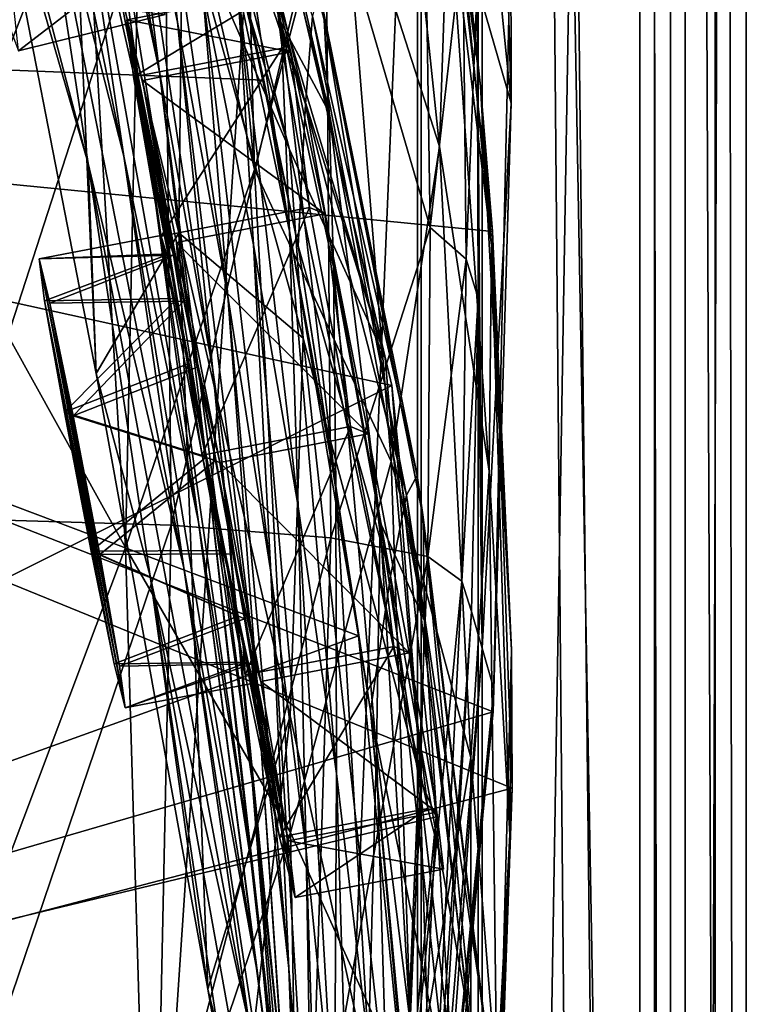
# Model space of a CAD drawing. Header units: metres. Extents: x -904 to 0, y -908 to 0.
# Tile 66 of 161: x -36 to 0, y -485 to -437. Entities that reach past the tile are written whole.
import ezdxf

# ---------------------------------------------------------------- set-up
doc = ezdxf.new("R2010")
doc.units = ezdxf.units.M

msp = doc.modelspace()

# ---------------------------------------------------------------- linework, layer by layer
at = {"layer": 'None012'}
for points in [[(-51.518902, -163.519562, 2063.059814), (-51.518902, -836.377136, 2063.059814), (-4.519207, -133.377289, 2063.059814)], [(-51.518902, -836.377136, 2063.059814), (-34.448139, -844.306091, 2063.059814), (-4.519207, -133.377289, 2063.059814)], [(-34.448139, -844.306091, 163.059708), (-51.518902, -836.377136, 163.059708), (-4.519207, -133.377289, 163.059708)], [(-4.519207, -133.377289, 163.059708), (-51.518902, -836.377136, 163.059708), (-51.518902, -163.519562, 163.059708)], [(-4.519207, -133.377289, 2063.059814), (-34.448139, -844.306091, 2063.059814), (-4.519207, -887.377258, 2063.059814)], [(-4.519207, -887.377258, 163.059708), (-34.448139, -844.306091, 163.059708), (-4.519207, -133.377289, 163.059708)], [(-4.519207, -887.377258, 163.059708), (-4.519207, -133.377289, 163.059708), (-4.519207, -887.377258, 173.920044)], [(-4.519207, -133.377289, 163.059708), (-4.519207, -133.377289, 2063.059814), (-4.519207, -887.377258, 173.920044)], [(-4.519207, -887.377258, 173.920044), (-4.519207, -133.377289, 2063.059814), (-4.519207, -887.377258, 2051.920166)], [(-4.519207, -133.377289, 2063.059814), (-4.519207, -887.377258, 2063.059814), (-4.519207, -887.377258, 2051.920166)], [(-94.914627, -379.078369, 619.99176), (-20.853827, -392.848328, 618.052429), (-99.678642, -438.399719, 620.116516)], [(-20.853827, -392.848328, 618.052429), (-15.603981, -419.807495, 617.914917), (-99.678642, -438.399719, 620.116516)], [(-17.78824, -453.17514, 1562.03418), (-33.965172, -398.914795, 1471.546631), (-29.776968, -414.66925, 1472.248779)], [(-17.78824, -453.17514, 1562.03418), (-22.57564, -432.777924, 1562.240112), (-33.965172, -398.914795, 1471.546631)], [(-33.971493, -411.755524, 308.193176), (-38.348515, -402.753815, 284.171265), (-39.583576, -446.280334, 258.79776)], [(-27.184265, -412.381622, 357.22464), (-24.209671, -443.884186, 355.985626), (-25.212345, -405.169159, 382.38327)], [(-24.209671, -443.884186, 355.985626), (-19.941626, -427.695374, 406.499817), (-25.212345, -405.169159, 382.38327)], [(-37.694042, -409.377899, 1291.495117), (-30.641474, -443.239197, 1347.621338), (-35.178562, -425.408478, 1347.30896)], [(-37.694042, -409.377899, 1291.495117), (-33.317085, -425.375366, 1291.730469), (-30.641474, -443.239197, 1347.621338)], [(-33.317085, -425.375366, 1291.730469), (-35.719398, -409.918915, 1235.449707), (-29.635101, -441.526672, 1291.942627)], [(-35.719398, -409.918915, 1235.449707), (-32.032661, -424.448486, 1235.577759), (-29.635101, -441.526672, 1291.942627)], [(-28.885721, -439.077972, 1235.691895), (-34.16378, -410.011841, 1178.973145), (-30.888161, -423.265381, 1179.018677)], [(-32.032661, -424.448486, 1235.577759), (-34.16378, -410.011841, 1178.973145), (-28.885721, -439.077972, 1235.691895)], [(-32.640263, -410.267761, 1122.289429), (-29.558035, -422.518158, 1122.292114), (-28.012222, -436.633972, 1179.058716)], [(-32.640263, -410.267761, 1122.289429), (-28.012222, -436.633972, 1179.058716), (-30.888161, -423.265381, 1179.018677)], [(-39.583576, -446.280334, 258.79776), (-32.583176, -428.331787, 307.561737), (-33.971493, -411.755524, 308.193176)], [(-12.37691, -411.770935, 1610.901001), (-11.577453, -440.62085, 1611.000122), (-13.716987, -419.427582, 1717.469971)], [(-11.577453, -440.62085, 1611.000122), (-12.37691, -411.770935, 1610.901001), (-11.586427, -432.041046, 1608.211792)], [(-29.656506, -420.104492, 332.282196), (-24.209671, -443.884186, 355.985626), (-27.184265, -412.381622, 357.22464)], [(-99.568741, -436.492737, 658.706482), (-23.753292, -439.487976, 660.691772), (-30.248764, -412.684967, 660.521729)], [(-30.248764, -412.684967, 660.521729), (-23.753292, -439.487976, 660.691772), (-26.636244, -426.248718, 663.443481)], [(-21.054705, -434.966492, 838.324768), (-20.77619, -436.528656, 895.674438), (-26.930365, -413.296906, 838.165894)], [(-20.77619, -436.528656, 895.674438), (-26.693949, -414.402863, 895.548584), (-26.930365, -413.296906, 838.165894)], [(-13.09072, -439.788452, 614.894409), (-16.563557, -413.626617, 615.079346), (-15.217979, -420.31778, 562.786987)], [(-15.603981, -419.807495, 617.914917), (-16.563557, -413.626617, 615.079346), (-13.09072, -439.788452, 614.894409)], [(-15.107247, -442.764496, 457.192108), (-18.127468, -414.007721, 457.955444), (-19.941626, -427.695374, 406.499817)], [(-15.107247, -442.764496, 457.192108), (-14.685354, -430.100006, 509.626068), (-18.127468, -414.007721, 457.955444)], [(-22.484701, -442.906311, 1518.765625), (-17.78824, -453.17514, 1562.03418), (-29.776968, -414.66925, 1472.248779)], [(-28.493612, -422.707764, 1472.599731), (-22.484701, -442.906311, 1518.765625), (-29.776968, -414.66925, 1472.248779)], [(-20.77619, -436.528656, 895.674438), (-20.530994, -441.075623, 952.545898), (-26.693949, -414.402863, 895.548584)], [(-20.530994, -441.075623, 952.545898), (-26.29254, -418.292572, 952.467773), (-26.693949, -414.402863, 895.548584)], [(-25.739313, -425.04071, 1009.108154), (-26.29254, -418.292572, 952.467773), (-22.91737, -436.637848, 1009.126465)], [(-26.29254, -418.292572, 952.467773), (-20.530994, -441.075623, 952.545898), (-22.91737, -436.637848, 1009.126465)], [(-32.400627, -443.59845, 1402.633789), (-37.356434, -426.512329, 1402.288574), (-38.84417, -419.286194, 1386.653687)], [(-38.84417, -419.286194, 1386.653687), (-35.178562, -425.408478, 1347.30896), (-32.400627, -443.59845, 1402.633789)], [(-26.89748, -419.325562, 721.176575), (-26.636244, -426.248718, 663.443481), (-21.700401, -440.678894, 721.290283)], [(-21.700401, -440.678894, 721.290283), (-21.3613, -436.348541, 780.275574), (-26.89748, -419.325562, 721.176575)], [(-11.577453, -440.62085, 1611.000122), (-13.259575, -434.812103, 1717.66394), (-13.716987, -419.427582, 1717.469971)], [(-99.678642, -438.399719, 620.116516), (-15.603981, -419.807495, 617.914917), (-12.499131, -446.94281, 617.833618)], [(-32.583176, -428.331787, 307.561737), (-30.561993, -462.501282, 306.527161), (-29.656506, -420.104492, 332.282196)], [(-30.561993, -462.501282, 306.527161), (-24.209671, -443.884186, 355.985626), (-29.656506, -420.104492, 332.282196)], [(-12.499131, -446.94281, 617.833618), (-15.603981, -419.807495, 617.914917), (-13.09072, -439.788452, 614.894409)], [(-12.537746, -447.631104, 562.615112), (-15.217979, -420.31778, 562.786987), (-14.685354, -430.100006, 509.626068)], [(-12.537746, -447.631104, 562.615112), (-13.09072, -439.788452, 614.894409), (-15.217979, -420.31778, 562.786987)], [(-29.558035, -422.518158, 1122.292114), (-25.525948, -450.117371, 1179.093262), (-28.012222, -436.633972, 1179.058716)], [(-26.767199, -434.950378, 1122.294556), (-25.525948, -450.117371, 1179.093262), (-29.558035, -422.518158, 1122.292114)], [(-27.758911, -430.803101, 1472.950806), (-22.484701, -442.906311, 1518.765625), (-28.493612, -422.707764, 1472.599731)], [(-26.266474, -453.771515, 1235.791992), (-28.885721, -439.077972, 1235.691895), (-30.888161, -423.265381, 1179.018677)], [(-30.888161, -423.265381, 1179.018677), (-28.012222, -436.633972, 1179.058716), (-26.266474, -453.771515, 1235.791992)], [(-29.635101, -441.526672, 1291.942627), (-32.032661, -424.448486, 1235.577759), (-26.647066, -457.755096, 1292.13147)], [(-32.032661, -424.448486, 1235.577759), (-28.885721, -439.077972, 1235.691895), (-26.647066, -457.755096, 1292.13147)], [(-37.356434, -426.512329, 1402.288574), (-32.004139, -453.92395, 1457.211426), (-33.270531, -424.920715, 1426.933105)], [(-33.270531, -424.920715, 1426.933105), (-32.004139, -453.92395, 1457.211426), (-27.947353, -447.011566, 1473.652832)], [(-27.947353, -447.011566, 1473.652832), (-27.758911, -430.803101, 1472.950806), (-33.270531, -424.920715, 1426.933105)], [(-35.178562, -425.408478, 1347.30896), (-27.690105, -463.488617, 1402.98291), (-32.400627, -443.59845, 1402.633789)], [(-35.178562, -425.408478, 1347.30896), (-30.641474, -443.239197, 1347.621338), (-27.690105, -463.488617, 1402.98291)], [(-30.641474, -443.239197, 1347.621338), (-33.317085, -425.375366, 1291.730469), (-26.972757, -461.240997, 1347.90271)], [(-26.972757, -461.240997, 1347.90271), (-33.317085, -425.375366, 1291.730469), (-29.635101, -441.526672, 1291.942627)], [(-25.053854, -434.751526, 1065.653687), (-25.739313, -425.04071, 1009.108154), (-22.494465, -446.926056, 1065.654785)], [(-25.739313, -425.04071, 1009.108154), (-22.91737, -436.637848, 1009.126465), (-22.494465, -446.926056, 1065.654785)], [(-26.636244, -426.248718, 663.443481), (-22.06394, -447.641571, 663.647583), (-21.700401, -440.678894, 721.290283)], [(-23.753292, -439.487976, 660.691772), (-22.06394, -447.641571, 663.647583), (-26.636244, -426.248718, 663.443481)], [(-32.004139, -453.92395, 1457.211426), (-37.356434, -426.512329, 1402.288574), (-32.400627, -443.59845, 1402.633789)], [(-28.625902, -428.188019, 1935.435791), (-39.287197, -461.073547, 1989.900391), (-39.61805, -427.646545, 1989.055786)], [(-17.489773, -458.265411, 405.625305), (-19.941626, -427.695374, 406.499817), (-24.209671, -443.884186, 355.985626)], [(-17.489773, -458.265411, 405.625305), (-15.107247, -442.764496, 457.192108), (-19.941626, -427.695374, 406.499817)], [(-30.561993, -462.501282, 306.527161), (-32.583176, -428.331787, 307.561737), (-39.583576, -446.280334, 258.79776)], [(-39.287197, -461.073547, 1989.900391), (-28.625902, -428.188019, 1935.435791), (-28.317274, -461.395416, 1936.170898)], [(-28.625902, -428.188019, 1935.435791), (-20.694532, -429.176331, 1881.330322), (-28.317274, -461.395416, 1936.170898)], [(-28.317274, -461.395416, 1936.170898), (-20.694532, -429.176331, 1881.330322), (-20.449392, -462.014984, 1881.945313)], [(-20.694532, -429.176331, 1881.330322), (-15.817269, -430.610657, 1826.89917), (-15.569982, -446.751587, 1827.190186)], [(-20.694532, -429.176331, 1881.330322), (-15.569982, -446.751587, 1827.190186), (-20.449392, -462.014984, 1881.945313)], [(-12.652459, -458.735779, 509.307831), (-14.685354, -430.100006, 509.626068), (-15.107247, -442.764496, 457.192108)], [(-12.652459, -458.735779, 509.307831), (-12.537746, -447.631104, 562.615112), (-14.685354, -430.100006, 509.626068)], [(-27.758911, -430.803101, 1472.950806), (-27.947353, -447.011566, 1473.652832), (-21.8262, -452.197479, 1518.983765)], [(-22.484701, -442.906311, 1518.765625), (-27.758911, -430.803101, 1472.950806), (-21.8262, -452.197479, 1518.983765)], [(-15.817269, -430.610657, 1826.89917), (-13.960463, -432.489746, 1772.302612), (-15.569982, -446.751587, 1827.190186)], [(-99.568741, -436.492767, 1605.907959), (-12.460872, -470.582123, 1608.189087), (-11.586427, -432.041046, 1608.211792)], [(-12.460872, -470.582123, 1608.189087), (-11.577453, -440.62085, 1611.000122), (-11.586427, -432.041046, 1608.211792)], [(-22.316433, -433.921112, 1565.080933), (-22.57564, -432.777924, 1562.240112), (-17.78824, -453.17514, 1562.03418)], [(-15.569982, -446.751587, 1827.190186), (-13.960463, -432.489746, 1772.302612), (-13.792759, -448.301758, 1772.519653)], [(-13.960463, -432.489746, 1772.302612), (-13.259575, -434.812103, 1717.66394), (-13.792759, -448.301758, 1772.519653)], [(-22.316433, -433.921112, 1565.080933), (-17.453024, -454.52655, 1564.956543), (-99.569656, -436.508667, 1567.110596)], [(-17.453024, -454.52655, 1564.956543), (-22.316433, -433.921112, 1565.080933), (-17.78824, -453.17514, 1562.03418)], [(-25.053854, -434.751526, 1065.653687), (-24.269331, -447.592407, 1122.296509), (-26.767199, -434.950378, 1122.294556)], [(-24.269331, -447.592407, 1122.296509), (-23.417582, -463.717316, 1179.122314), (-26.767199, -434.950378, 1122.294556)], [(-23.417582, -463.717316, 1179.122314), (-25.525948, -450.117371, 1179.093262), (-26.767199, -434.950378, 1122.294556)], [(-22.494465, -446.926056, 1065.654785), (-22.069218, -460.472687, 1122.298218), (-25.053854, -434.751526, 1065.653687)], [(-22.069218, -460.472687, 1122.298218), (-24.269331, -447.592407, 1122.296509), (-25.053854, -434.751526, 1065.653687)], [(-16.198446, -458.950409, 838.390564), (-21.054705, -434.966492, 838.324768), (-21.3613, -436.348541, 780.275574)], [(-16.198446, -458.950409, 838.390564), (-15.902235, -461.000885, 895.725647), (-21.054705, -434.966492, 838.324768)], [(-15.902235, -461.000885, 895.725647), (-20.77619, -436.528656, 895.674438), (-21.054705, -434.966492, 838.324768)], [(-13.259575, -434.812103, 1717.66394), (-13.199963, -450.223816, 1717.807373), (-13.792759, -448.301758, 1772.519653)], [(-11.577453, -440.62085, 1611.000122), (-13.007314, -467.454834, 1663.112305), (-13.259575, -434.812103, 1717.66394)], [(-13.007314, -467.454834, 1663.112305), (-13.199963, -450.223816, 1717.807373), (-13.259575, -434.812103, 1717.66394)], [(-99.569656, -436.508667, 1567.110596), (-17.453024, -454.52655, 1564.956543), (-101.421379, -496.47702, 1567.159058)], [(-99.568741, -436.492737, 658.706482), (-101.42131, -496.465118, 658.65802), (-19.097067, -466.842743, 660.813721)], [(-99.568741, -436.492767, 1605.907959), (-101.42131, -496.465149, 1605.859497), (-12.460872, -470.582123, 1608.189087)], [(-23.753292, -439.487976, 660.691772), (-99.568741, -436.492737, 658.706482), (-19.097067, -466.842743, 660.813721)], [(-28.012222, -436.633972, 1179.058716), (-25.525948, -450.117371, 1179.093262), (-24.154392, -468.495483, 1235.878174)], [(-28.012222, -436.633972, 1179.058716), (-24.154392, -468.495483, 1235.878174), (-26.266474, -453.771515, 1235.791992)], [(-22.91737, -436.637848, 1009.126465), (-20.530994, -441.075623, 952.545898), (-20.332975, -448.687317, 1009.139709)], [(-22.494465, -446.926056, 1065.654785), (-22.91737, -436.637848, 1009.126465), (-20.202732, -459.475494, 1065.655396)], [(-22.91737, -436.637848, 1009.126465), (-20.332975, -448.687317, 1009.139709), (-20.202732, -459.475494, 1065.655396)], [(-16.734985, -459.917786, 780.342651), (-21.3613, -436.348541, 780.275574), (-21.700401, -440.678894, 721.290283)], [(-16.734985, -459.917786, 780.342651), (-16.198446, -458.950409, 838.390564), (-21.3613, -436.348541, 780.275574)], [(-15.902235, -461.000885, 895.725647), (-15.851706, -466.111115, 952.576538), (-20.77619, -436.528656, 895.674438)], [(-15.851706, -466.111115, 952.576538), (-20.530994, -441.075623, 952.545898), (-20.77619, -436.528656, 895.674438)], [(-101.429382, -497.886383, 620.162354), (-99.678642, -438.399719, 620.116516), (-11.520406, -474.334778, 617.807983)], [(-99.678642, -438.399719, 620.116516), (-12.499131, -446.94281, 617.833618), (-11.520406, -474.334778, 617.807983)], [(-26.647066, -457.755096, 1292.13147), (-28.885721, -439.077972, 1235.691895), (-24.335777, -473.984528, 1292.296997)], [(-28.885721, -439.077972, 1235.691895), (-26.266474, -453.771515, 1235.791992), (-24.335777, -473.984528, 1292.296997)], [(-23.753292, -439.487976, 660.691772), (-19.097067, -466.842743, 660.813721), (-22.06394, -447.641571, 663.647583)], [(-11.55794, -467.553864, 614.797363), (-13.09072, -439.788452, 614.894409), (-12.537746, -447.631104, 562.615112)], [(-12.499131, -446.94281, 617.833618), (-13.09072, -439.788452, 614.894409), (-11.55794, -467.553864, 614.797363)], [(-21.700401, -440.678894, 721.290283), (-22.06394, -447.641571, 663.647583), (-17.516373, -463.907623, 721.338074)], [(-17.516373, -463.907623, 721.338074), (-16.734985, -459.917786, 780.342651), (-21.700401, -440.678894, 721.290283)], [(-11.577453, -440.62085, 1611.000122), (-12.433165, -469.460388, 1611.014282), (-13.007314, -467.454834, 1663.112305)], [(-12.433165, -469.460388, 1611.014282), (-11.577453, -440.62085, 1611.000122), (-12.460872, -470.582123, 1608.189087)], [(-20.530994, -441.075623, 952.545898), (-18.030481, -461.245117, 1009.147888), (-20.332975, -448.687317, 1009.139709)], [(-20.530994, -441.075623, 952.545898), (-15.851706, -466.111115, 952.576538), (-18.030481, -461.245117, 1009.147888)], [(-26.972757, -461.240997, 1347.90271), (-29.635101, -441.526672, 1291.942627), (-24.173979, -479.291046, 1348.152954)], [(-29.635101, -441.526672, 1291.942627), (-26.647066, -457.755096, 1292.13147), (-24.173979, -479.291046, 1348.152954)], [(-21.8262, -452.197479, 1518.983765), (-15.968112, -474.107147, 1561.944824), (-22.484701, -442.906311, 1518.765625)], [(-15.968112, -474.107147, 1561.944824), (-17.78824, -453.17514, 1562.03418), (-22.484701, -442.906311, 1518.765625)], [(-13.564385, -472.839905, 456.759827), (-15.107247, -442.764496, 457.192108), (-17.489773, -458.265411, 405.625305)], [(-13.564385, -472.839905, 456.759827), (-12.652459, -458.735779, 509.307831), (-15.107247, -442.764496, 457.192108)], [(-30.641474, -443.239197, 1347.621338), (-24.04295, -483.567261, 1403.297119), (-27.690105, -463.488617, 1402.98291)], [(-24.04295, -483.567261, 1403.297119), (-30.641474, -443.239197, 1347.621338), (-26.972757, -461.240997, 1347.90271)], [(-29.351326, -463.90155, 1457.369507), (-32.004139, -453.92395, 1457.211426), (-32.400627, -443.59845, 1402.633789)], [(-32.400627, -443.59845, 1402.633789), (-27.690105, -463.488617, 1402.98291), (-24.453058, -486.070496, 1457.692871)], [(-24.453058, -486.070496, 1457.692871), (-29.351326, -463.90155, 1457.369507), (-32.400627, -443.59845, 1402.633789)], [(-22.443432, -476.522217, 355.114563), (-24.209671, -443.884186, 355.985626), (-30.561993, -462.501282, 306.527161)], [(-22.443432, -476.522217, 355.114563), (-17.489773, -458.265411, 405.625305), (-24.209671, -443.884186, 355.985626)], [(-38.477341, -483.487183, 258.177063), (-30.561993, -462.501282, 306.527161), (-39.583576, -446.280334, 258.79776)], [(-15.569982, -446.751587, 1827.190186), (-15.688101, -462.931641, 1827.387939), (-20.449392, -462.014984, 1881.945313)], [(-15.688101, -462.931641, 1827.387939), (-15.569982, -446.751587, 1827.190186), (-13.792759, -448.301758, 1772.519653)], [(-32.004139, -453.92395, 1457.211426), (-26.509085, -484.23468, 1511.554932), (-27.947353, -447.011566, 1473.652832)], [(-27.947353, -447.011566, 1473.652832), (-26.509085, -484.23468, 1511.554932), (-22.460718, -470.781799, 1519.420044)], [(-21.8262, -452.197479, 1518.983765), (-27.947353, -447.011566, 1473.652832), (-22.460718, -470.781799, 1519.420044)], [(-20.202732, -459.475494, 1065.655396), (-20.17515, -473.619904, 1122.299561), (-22.494465, -446.926056, 1065.654785)], [(-20.17515, -473.619904, 1122.299561), (-22.069218, -460.472687, 1122.298218), (-22.494465, -446.926056, 1065.654785)], [(-11.520406, -474.334778, 617.807983), (-12.499131, -446.94281, 617.833618), (-11.55794, -467.553864, 614.797363)], [(-22.069218, -460.472687, 1122.298218), (-21.674414, -477.437927, 1179.145752), (-24.269331, -447.592407, 1122.296509)], [(-21.674414, -477.437927, 1179.145752), (-23.417582, -463.717316, 1179.122314), (-24.269331, -447.592407, 1122.296509)], [(-22.06394, -447.641571, 663.647583), (-18.509378, -470.528442, 663.803223), (-17.516373, -463.907623, 721.338074)], [(-19.097067, -466.842743, 660.813721), (-18.509378, -470.528442, 663.803223), (-22.06394, -447.641571, 663.647583)], [(-11.650246, -476.623627, 562.581543), (-12.537746, -447.631104, 562.615112), (-12.652459, -458.735779, 509.307831)], [(-11.650246, -476.623627, 562.581543), (-11.55794, -467.553864, 614.797363), (-12.537746, -447.631104, 562.615112)], [(-13.792759, -448.301758, 1772.519653), (-14.011179, -464.144623, 1772.66394), (-15.688101, -462.931641, 1827.387939)], [(-13.199963, -450.223816, 1717.807373), (-14.011179, -464.144623, 1772.66394), (-13.792759, -448.301758, 1772.519653)], [(-20.332975, -448.687317, 1009.139709), (-18.030481, -461.245117, 1009.147888), (-18.209492, -472.444244, 1065.655396)], [(-20.202732, -459.475494, 1065.655396), (-20.332975, -448.687317, 1009.139709), (-18.209492, -472.444244, 1065.655396)], [(-25.525948, -450.117371, 1179.093262), (-22.521439, -483.21991, 1235.950317), (-24.154392, -468.495483, 1235.878174)], [(-23.417582, -463.717316, 1179.122314), (-22.521439, -483.21991, 1235.950317), (-25.525948, -450.117371, 1179.093262)], [(-14.011179, -464.144623, 1772.66394), (-13.199963, -450.223816, 1717.807373), (-13.537316, -465.652832, 1717.900269)], [(-13.199963, -450.223816, 1717.807373), (-13.007314, -467.454834, 1663.112305), (-13.537316, -465.652832, 1717.900269)], [(-22.460718, -470.781799, 1519.420044), (-17.117603, -495.07605, 1561.973389), (-21.8262, -452.197479, 1518.983765)], [(-17.117603, -495.07605, 1561.973389), (-15.968112, -474.107147, 1561.944824), (-21.8262, -452.197479, 1518.983765)], [(-17.453024, -454.52655, 1564.956543), (-17.78824, -453.17514, 1562.03418), (-15.968112, -474.107147, 1561.944824)], [(-26.509085, -484.23468, 1511.554932), (-32.004139, -453.92395, 1457.211426), (-29.351326, -463.90155, 1457.369507)], [(-24.335777, -473.984528, 1292.296997), (-26.266474, -453.771515, 1235.791992), (-22.668257, -490.14212, 1292.439209)], [(-26.266474, -453.771515, 1235.791992), (-24.154392, -468.495483, 1235.878174), (-22.668257, -490.14212, 1292.439209)], [(-17.453024, -454.52655, 1564.956543), (-15.270548, -475.75589, 1564.914185), (-101.421379, -496.47702, 1567.159058)], [(-15.270548, -475.75589, 1564.914185), (-17.453024, -454.52655, 1564.956543), (-15.968112, -474.107147, 1561.944824)], [(-24.173979, -479.291046, 1348.152954), (-26.647066, -457.755096, 1292.13147), (-22.222027, -497.267059, 1348.372314)], [(-26.647066, -457.755096, 1292.13147), (-24.335777, -473.984528, 1292.296997), (-22.222027, -497.267059, 1348.372314)], [(-16.398525, -489.893097, 405.125092), (-17.489773, -458.265411, 405.625305), (-22.443432, -476.522217, 355.114563)], [(-16.398525, -489.893097, 405.125092), (-13.564385, -472.839905, 456.759827), (-17.489773, -458.265411, 405.625305)], [(-12.882191, -485.726715, 838.363281), (-16.198446, -458.950409, 838.390564), (-16.734985, -459.917786, 780.342651)], [(-12.882191, -485.726715, 838.363281), (-12.607658, -488.300873, 895.702209), (-16.198446, -458.950409, 838.390564)], [(-12.607658, -488.300873, 895.702209), (-15.902235, -461.000885, 895.725647), (-16.198446, -458.950409, 838.390564)], [(-12.282374, -488.904602, 509.239197), (-12.652459, -458.735779, 509.307831), (-13.564385, -472.839905, 456.759827)], [(-12.282374, -488.904602, 509.239197), (-11.650246, -476.623627, 562.581543), (-12.652459, -458.735779, 509.307831)], [(-18.209492, -472.444244, 1065.655396), (-18.599287, -487.062866, 1122.300415), (-20.202732, -459.475494, 1065.655396)], [(-18.599287, -487.062866, 1122.300415), (-20.17515, -473.619904, 1122.299561), (-20.202732, -459.475494, 1065.655396)], [(-13.578772, -486.092316, 780.316284), (-16.734985, -459.917786, 780.342651), (-17.516373, -463.907623, 721.338074)], [(-13.578772, -486.092316, 780.316284), (-12.882191, -485.726715, 838.363281), (-16.734985, -459.917786, 780.342651)], [(-20.17515, -473.619904, 1122.299561), (-20.28372, -491.285797, 1179.163696), (-22.069218, -460.472687, 1122.298218)], [(-20.28372, -491.285797, 1179.163696), (-21.674414, -477.437927, 1179.145752), (-22.069218, -460.472687, 1122.298218)], [(-39.287197, -461.073547, 1989.900391), (-28.317274, -461.395416, 1936.170898), (-39.602764, -494.622528, 1990.200928)], [(-24.04295, -483.567261, 1403.297119), (-26.972757, -461.240997, 1347.90271), (-21.463589, -503.659515, 1403.576782)], [(-26.972757, -461.240997, 1347.90271), (-24.173979, -479.291046, 1348.152954), (-21.463589, -503.659515, 1403.576782)], [(-18.030481, -461.245117, 1009.147888), (-16.551174, -485.874695, 1065.654785), (-18.209492, -472.444244, 1065.655396)], [(-16.551174, -485.874695, 1065.654785), (-18.030481, -461.245117, 1009.147888), (-16.061007, -474.3638, 1009.150879)], [(-18.030481, -461.245117, 1009.147888), (-15.851706, -466.111115, 952.576538), (-16.061007, -474.3638, 1009.150879)], [(-12.607658, -488.300873, 895.702209), (-12.760496, -493.85672, 952.559692), (-15.902235, -461.000885, 895.725647)], [(-12.760496, -493.85672, 952.559692), (-15.851706, -466.111115, 952.576538), (-15.902235, -461.000885, 895.725647)], [(-28.317274, -461.395416, 1936.170898), (-29.019733, -494.74881, 1936.401733), (-39.602764, -494.622528, 1990.200928)], [(-28.317274, -461.395416, 1936.170898), (-20.449392, -462.014984, 1881.945313), (-29.019733, -494.74881, 1936.401733)], [(-20.449392, -462.014984, 1881.945313), (-21.486528, -495.002411, 1882.114014), (-29.019733, -494.74881, 1936.401733)], [(-20.449392, -462.014984, 1881.945313), (-15.688101, -462.931641, 1827.387939), (-21.486528, -495.002411, 1882.114014)], [(-29.539288, -497.448395, 305.797028), (-30.561993, -462.501282, 306.527161), (-38.477341, -483.487183, 258.177063)], [(-29.539288, -497.448395, 305.797028), (-22.443432, -476.522217, 355.114563), (-30.561993, -462.501282, 306.527161)], [(-15.688101, -462.931641, 1827.387939), (-17.018021, -495.383057, 1827.502563), (-21.486528, -495.002411, 1882.114014)], [(-14.011179, -464.144623, 1772.66394), (-17.018021, -495.383057, 1827.502563), (-15.688101, -462.931641, 1827.387939)], [(-27.690105, -463.488617, 1402.98291), (-20.834852, -508.446198, 1457.984009), (-24.453058, -486.070496, 1457.692871)], [(-27.690105, -463.488617, 1402.98291), (-24.04295, -483.567261, 1403.297119), (-20.834852, -508.446198, 1457.984009)], [(-22.521439, -483.21991, 1235.950317), (-23.417582, -463.717316, 1179.122314), (-21.333569, -497.919495, 1236.008545)], [(-23.417582, -463.717316, 1179.122314), (-21.674414, -477.437927, 1179.145752), (-21.333569, -497.919495, 1236.008545)], [(-26.01474, -486.243317, 1511.426025), (-26.509085, -484.23468, 1511.554932), (-29.351326, -463.90155, 1457.369507)], [(-20.912622, -510.899231, 1511.640137), (-29.351326, -463.90155, 1457.369507), (-24.453058, -486.070496, 1457.692871)], [(-26.01474, -486.243317, 1511.426025), (-29.351326, -463.90155, 1457.369507), (-20.912622, -510.899231, 1511.640137)], [(-17.516373, -463.907623, 721.338074), (-18.509378, -470.528442, 663.803223), (-14.701887, -489.402588, 721.319885)], [(-14.701887, -489.402588, 721.319885), (-13.578772, -486.092316, 780.316284), (-17.516373, -463.907623, 721.338074)], [(-14.011179, -464.144623, 1772.66394), (-15.602613, -495.890411, 1772.733154), (-17.018021, -495.383057, 1827.502563)], [(-14.011179, -464.144623, 1772.66394), (-13.537316, -465.652832, 1717.900269), (-15.602613, -495.890411, 1772.733154)], [(-13.537316, -465.652832, 1717.900269), (-15.397907, -496.523987, 1717.933838), (-15.602613, -495.890411, 1772.733154)], [(-13.537316, -465.652832, 1717.900269), (-13.007314, -467.454834, 1663.112305), (-15.397907, -496.523987, 1717.933838)], [(-16.061007, -474.3638, 1009.150879), (-15.851706, -466.111115, 952.576538), (-14.4817, -488.092499, 1009.148804)], [(-15.851706, -466.111115, 952.576538), (-12.760496, -493.85672, 952.559692), (-14.4817, -488.092499, 1009.148804)], [(-19.097067, -466.842743, 660.813721), (-101.42131, -496.465118, 658.65802), (-16.345406, -494.513519, 660.885803)], [(-19.097067, -466.842743, 660.813721), (-16.345406, -494.513519, 660.885803), (-18.509378, -470.528442, 663.803223)], [(-13.007314, -467.454834, 1663.112305), (-15.172025, -497.283142, 1663.121948), (-15.397907, -496.523987, 1717.933838)], [(-12.433165, -469.460388, 1611.014282), (-15.172025, -497.283142, 1663.121948), (-13.007314, -467.454834, 1663.112305)], [(-12.353572, -497.530182, 614.80658), (-11.55794, -467.553864, 614.797363), (-11.650246, -476.623627, 562.581543)], [(-11.520406, -474.334778, 617.807983), (-11.55794, -467.553864, 614.797363), (-12.353572, -497.530182, 614.80658)], [(-22.668257, -490.14212, 1292.439209), (-24.154392, -468.495483, 1235.878174), (-21.597239, -506.160736, 1292.558105)], [(-24.154392, -468.495483, 1235.878174), (-22.521439, -483.21991, 1235.950317), (-21.597239, -506.160736, 1292.558105)], [(-14.931726, -498.121948, 1610.943604), (-12.433165, -469.460388, 1611.014282), (-16.298012, -508.943115, 1608.088379)], [(-16.298012, -508.943115, 1608.088379), (-12.433165, -469.460388, 1611.014282), (-12.460872, -470.582123, 1608.189087)], [(-12.433165, -469.460388, 1611.014282), (-14.931726, -498.121948, 1610.943604), (-15.172025, -497.283142, 1663.121948)], [(-101.42131, -496.465149, 1605.859497), (-16.298012, -508.943115, 1608.088379), (-12.460872, -470.582123, 1608.189087)], [(-18.509378, -470.528442, 663.803223), (-16.183268, -495.319733, 663.899475), (-14.701887, -489.402588, 721.319885)], [(-16.345406, -494.513519, 660.885803), (-16.183268, -495.319733, 663.899475), (-18.509378, -470.528442, 663.803223)], [(-26.509085, -484.23468, 1511.554932), (-25.024693, -492.774902, 1525.875122), (-22.460718, -470.781799, 1519.420044)], [(-22.460718, -470.781799, 1519.420044), (-25.024693, -492.774902, 1525.875122), (-17.117603, -495.07605, 1561.973389)], [(-17.35783, -500.8302, 1122.301025), (-18.599287, -487.062866, 1122.300415), (-18.209492, -472.444244, 1065.655396)], [(-16.551174, -485.874695, 1065.654785), (-17.35783, -500.8302, 1122.301025), (-18.209492, -472.444244, 1065.655396)], [(-13.566189, -504.144501, 456.6586), (-13.564385, -472.839905, 456.759827), (-16.398525, -489.893097, 405.125092)], [(-13.566189, -504.144501, 456.6586), (-12.282374, -488.904602, 509.239197), (-13.564385, -472.839905, 456.759827)], [(-22.222027, -497.267059, 1348.372314), (-24.335777, -473.984528, 1292.296997), (-21.069534, -515.051147, 1348.560547)], [(-24.335777, -473.984528, 1292.296997), (-22.668257, -490.14212, 1292.439209), (-21.069534, -515.051147, 1348.560547)], [(-19.233835, -505.269989, 1179.17627), (-20.28372, -491.285797, 1179.163696), (-20.17515, -473.619904, 1122.299561)], [(-18.599287, -487.062866, 1122.300415), (-19.233835, -505.269989, 1179.17627), (-20.17515, -473.619904, 1122.299561)], [(-11.520406, -474.334778, 617.807983), (-12.687592, -501.71936, 617.838562), (-101.429382, -497.886383, 620.162354)], [(-15.270548, -475.75589, 1564.914185), (-15.968112, -474.107147, 1561.944824), (-17.117603, -495.07605, 1561.973389)], [(-15.269579, -499.806885, 1065.653809), (-16.551174, -485.874695, 1065.654785), (-16.061007, -474.3638, 1009.150879)], [(-14.4817, -488.092499, 1009.148804), (-15.269579, -499.806885, 1065.653809), (-16.061007, -474.3638, 1009.150879)], [(-12.687592, -501.71936, 617.838562), (-11.520406, -474.334778, 617.807983), (-12.353572, -497.530182, 614.80658)], [(-101.421379, -496.47702, 1567.159058), (-15.270548, -475.75589, 1564.914185), (-16.313786, -496.95752, 1564.947876)], [(-16.313786, -496.95752, 1564.947876), (-15.270548, -475.75589, 1564.914185), (-17.117603, -495.07605, 1561.973389)], [(-21.854267, -509.806885, 354.61145), (-22.443432, -476.522217, 355.114563), (-29.539288, -497.448395, 305.797028)], [(-21.854267, -509.806885, 354.61145), (-16.398525, -489.893097, 405.125092), (-22.443432, -476.522217, 355.114563)], [(-12.879832, -507.57196, 562.68634), (-11.650246, -476.623627, 562.581543), (-12.282374, -488.904602, 509.239197)], [(-12.879832, -507.57196, 562.68634), (-12.353572, -497.530182, 614.80658), (-11.650246, -476.623627, 562.581543)], [(-21.333569, -497.919495, 1236.008545), (-21.674414, -477.437927, 1179.145752), (-20.552483, -512.573975, 1236.052734)], [(-21.674414, -477.437927, 1179.145752), (-20.28372, -491.285797, 1179.163696), (-20.552483, -512.573975, 1236.052734)], [(-21.463589, -503.659515, 1403.576782), (-24.173979, -479.291046, 1348.152954), (-19.92218, -523.590881, 1403.821655)], [(-24.173979, -479.291046, 1348.152954), (-22.222027, -497.267059, 1348.372314), (-19.92218, -523.590881, 1403.821655)], [(-38.167416, -520.973633, 257.737305), (-29.539288, -497.448395, 305.797028), (-38.477341, -483.487183, 258.177063)], [(-24.04295, -483.567261, 1403.297119), (-18.504261, -530.795715, 1458.24292), (-20.834852, -508.446198, 1457.984009)], [(-24.04295, -483.567261, 1403.297119), (-21.463589, -503.659515, 1403.576782), (-18.504261, -530.795715, 1458.24292)], [(-21.597239, -506.160736, 1292.558105), (-22.521439, -483.21991, 1235.950317), (-21.063517, -521.980408, 1292.653809)], [(-22.521439, -483.21991, 1235.950317), (-21.333569, -497.919495, 1236.008545), (-21.063517, -521.980408, 1292.653809)], [(-25.024693, -492.774902, 1525.875122), (-26.509085, -484.23468, 1511.554932), (-26.01474, -486.243317, 1511.426025)]]:
    msp.add_3dface(points, dxfattribs=at)
at = {"layer": 'None012336'}
for points in [[(-29.728138, -433.332306, 1139.525146), (-36.951481, -435.116699, 1139.263794), (-35.831245, -438.048157, 1128.316772)], [(-28.607903, -436.263733, 1128.578125), (-29.728138, -433.332306, 1139.525146), (-35.831245, -438.048157, 1128.316772)], [(-35.831245, -438.048157, 1128.316772), (-36.121532, -435.256653, 1117.279907), (-28.607903, -436.263733, 1128.578125)]]:
    msp.add_3dface(points, dxfattribs=at)
at = {"layer": 'None012337'}
for points in [[(-23.194721, -435.118561, 951.190002), (-30.505003, -436.522491, 951.056213), (-30.168615, -439.325348, 962.088806)], [(-30.505003, -436.522491, 951.056213), (-23.194721, -435.118561, 951.190002), (-22.420641, -438.104614, 940.227722)], [(-22.858332, -437.921417, 962.222595), (-23.194721, -435.118561, 951.190002), (-30.168615, -439.325348, 962.088806)], [(-22.420641, -438.104614, 940.227722), (-23.194721, -435.118561, 951.190002), (-22.858332, -437.921417, 962.222595)], [(-30.168615, -439.325348, 962.088806), (-30.505003, -436.522491, 951.056213), (-28.7626, -446.137756, 956.75)], [(-30.505003, -436.522491, 951.056213), (-28.881092, -444.987976, 951.159058), (-28.7626, -446.137756, 956.75)], [(-28.881092, -444.987976, 951.159058), (-30.505003, -436.522491, 951.056213), (-28.540661, -446.230621, 945.597107)], [(-30.505003, -436.522491, 951.056213), (-29.730923, -439.508545, 940.093933), (-28.540661, -446.230621, 945.597107)], [(-29.730923, -439.508545, 940.093933), (-30.505003, -436.522491, 951.056213), (-22.420641, -438.104614, 940.227722)], [(-22.858332, -437.921417, 962.222595), (-30.168615, -439.325348, 962.088806), (-28.811893, -447.166107, 970.235535)], [(-29.730923, -439.508545, 940.093933), (-22.420641, -438.104614, 940.227722), (-20.743505, -446.079468, 932.273071)], [(-21.50161, -445.762177, 970.369324), (-22.858332, -437.921417, 962.222595), (-28.811893, -447.166107, 970.235535)], [(-21.50161, -445.762177, 970.369324), (-22.420641, -438.104614, 940.227722), (-22.858332, -437.921417, 962.222595)], [(-20.743505, -446.079468, 932.273071), (-22.420641, -438.104614, 940.227722), (-21.50161, -445.762177, 970.369324)], [(-28.811893, -447.166107, 970.235535), (-30.168615, -439.325348, 962.088806), (-28.331102, -448.757538, 960.664307)], [(-30.168615, -439.325348, 962.088806), (-28.7626, -446.137756, 956.75), (-28.331102, -448.757538, 960.664307)], [(-28.540661, -446.230621, 945.597107), (-29.730923, -439.508545, 940.093933), (-27.954659, -448.9151, 941.747192)], [(-29.730923, -439.508545, 940.093933), (-28.053789, -447.483398, 932.139282), (-27.954659, -448.9151, 941.747192)], [(-28.053789, -447.483398, 932.139282), (-29.730923, -439.508545, 940.093933), (-20.743505, -446.079468, 932.273071)], [(-28.480745, -447.07486, 951.184387), (-28.881092, -444.987976, 951.159058), (-28.540661, -446.230621, 945.597107)], [(-28.7626, -446.137756, 956.75), (-28.881092, -444.987976, 951.159058), (-28.381908, -448.036469, 955.874695)], [(-28.881092, -444.987976, 951.159058), (-28.480745, -447.07486, 951.184387), (-28.381908, -448.036469, 955.874695)], [(-21.50161, -445.762177, 970.369324), (-28.811893, -447.166107, 970.235535), (-26.79837, -457.943817, 973.313538)], [(-19.488087, -456.539886, 973.447266), (-21.50161, -445.762177, 970.369324), (-26.79837, -457.943817, 973.313538)], [(-19.488087, -456.539886, 973.447266), (-20.743505, -446.079468, 932.273071), (-21.50161, -445.762177, 970.369324)], [(-28.331102, -448.757538, 960.664307), (-28.7626, -446.137756, 956.75), (-28.018112, -450.245697, 959.179932)], [(-28.7626, -446.137756, 956.75), (-28.381908, -448.036469, 955.874695), (-28.018112, -450.245697, 959.179932)], [(-28.195721, -448.11438, 946.518372), (-28.540661, -446.230621, 945.597107), (-27.954659, -448.9151, 941.747192)], [(-28.195721, -448.11438, 946.518372), (-28.480745, -447.07486, 951.184387), (-28.540661, -446.230621, 945.597107)], [(-28.053789, -447.483398, 932.139282), (-20.743505, -446.079468, 932.273071), (-18.612705, -456.906281, 929.45752)], [(-18.612705, -456.906281, 929.45752), (-20.743505, -446.079468, 932.273071), (-19.488087, -456.539886, 973.447266)], [(-28.195721, -448.11438, 946.518372), (-34.820335, -448.292389, 951.068359), (-28.480745, -447.07486, 951.184387)], [(-28.381908, -448.036469, 955.874695), (-28.480745, -447.07486, 951.184387), (-34.820335, -448.292389, 951.068359)], [(-26.79837, -457.943817, 973.313538), (-28.811893, -447.166107, 970.235535), (-27.653358, -452.548248, 963.410706)], [(-28.811893, -447.166107, 970.235535), (-28.331102, -448.757538, 960.664307), (-27.653358, -452.548248, 963.410706)], [(-27.954659, -448.9151, 941.747192), (-28.053789, -447.483398, 932.139282), (-27.169453, -452.750793, 939.093506)], [(-28.053789, -447.483398, 932.139282), (-25.922987, -458.310211, 929.32373), (-27.169453, -452.750793, 939.093506)], [(-25.922987, -458.310211, 929.32373), (-28.053789, -447.483398, 932.139282), (-18.612705, -456.906281, 929.45752)], [(-34.546177, -450.352264, 957.704651), (-28.381908, -448.036469, 955.874695), (-34.820335, -448.292389, 951.068359)], [(-34.283081, -450.462402, 944.483459), (-34.820335, -448.292389, 951.068359), (-28.195721, -448.11438, 946.518372)], [(-34.546177, -450.352264, 957.704651), (-34.820335, -448.292389, 951.068359), (-30.581137, -470.391479, 951.336792)], [(-30.581137, -470.391479, 951.336792), (-34.820335, -448.292389, 951.068359), (-30.854301, -468.336761, 944.700623)], [(-34.820335, -448.292389, 951.068359), (-34.283081, -450.462402, 944.483459), (-30.854301, -468.336761, 944.700623)], [(-28.018112, -450.245697, 959.179932), (-28.381908, -448.036469, 955.874695), (-34.546177, -450.352264, 957.704651)], [(-27.701458, -450.378235, 943.267456), (-34.283081, -450.462402, 944.483459), (-28.195721, -448.11438, 946.518372)], [(-27.701458, -450.378235, 943.267456), (-28.195721, -448.11438, 946.518372), (-27.954659, -448.9151, 941.747192)], [(-27.653358, -452.548248, 963.410706), (-28.331102, -448.757538, 960.664307), (-27.445759, -453.446655, 961.496033)], [(-28.331102, -448.757538, 960.664307), (-28.018112, -450.245697, 959.179932), (-27.445759, -453.446655, 961.496033)], [(-27.701458, -450.378235, 943.267456), (-27.954659, -448.9151, 941.747192), (-27.169453, -452.750793, 939.093506)], [(-33.567928, -455.841736, 961.857239), (-28.018112, -450.245697, 959.179932), (-34.546177, -450.352264, 957.704651)], [(-33.567928, -455.841736, 961.857239), (-34.546177, -450.352264, 957.704651), (-31.117397, -468.226654, 957.921753)], [(-31.117397, -468.226654, 957.921753), (-34.546177, -450.352264, 957.704651), (-30.581137, -470.391479, 951.336792)], [(-33.142227, -456.019897, 940.465027), (-34.283081, -450.462402, 944.483459), (-27.701458, -450.378235, 943.267456)], [(-30.854301, -468.336761, 944.700623), (-34.283081, -450.462402, 944.483459), (-31.832552, -462.847321, 940.547974)], [(-34.283081, -450.462402, 944.483459), (-33.142227, -456.019897, 940.465027), (-31.832552, -462.847321, 940.547974)], [(-33.567928, -455.841736, 961.857239), (-27.445759, -453.446655, 961.496033), (-28.018112, -450.245697, 959.179932)], [(-27.038483, -453.617096, 941.029602), (-33.142227, -456.019897, 940.465027), (-27.701458, -450.378235, 943.267456)], [(-27.038483, -453.617096, 941.029602), (-27.701458, -450.378235, 943.267456), (-27.169453, -452.750793, 939.093506)], [(-27.653358, -452.548248, 963.410706), (-26.626865, -458.015594, 964.695068), (-26.79837, -457.943817, 973.313538)], [(-26.626865, -458.015594, 964.695068), (-27.653358, -452.548248, 963.410706), (-26.58456, -458.033295, 962.570435)], [(-27.653358, -452.548248, 963.410706), (-27.445759, -453.446655, 961.496033), (-26.58456, -458.033295, 962.570435)], [(-27.169453, -452.750793, 939.093506), (-25.922987, -458.310211, 929.32373), (-26.094492, -458.238434, 937.9422)], [(-27.038483, -453.617096, 941.029602), (-27.169453, -452.750793, 939.093506), (-26.094492, -458.238434, 937.9422)], [(-26.58456, -458.033295, 962.570435), (-27.445759, -453.446655, 961.496033), (-33.567928, -455.841736, 961.857239)], [(-33.142227, -456.019897, 940.465027), (-27.038483, -453.617096, 941.029602), (-26.136744, -458.220734, 940.066772)], [(-26.136744, -458.220734, 940.066772), (-27.038483, -453.617096, 941.029602), (-26.094492, -458.238434, 937.9422)], [(-32.258251, -462.669128, 961.940186), (-26.58456, -458.033295, 962.570435), (-33.567928, -455.841736, 961.857239)], [(-32.258251, -462.669128, 961.940186), (-33.567928, -455.841736, 961.857239), (-31.117397, -468.226654, 957.921753)], [(-31.832552, -462.847321, 940.547974), (-33.142227, -456.019897, 940.465027), (-26.136744, -458.220734, 940.066772)], [(-19.488087, -456.539886, 973.447266), (-26.79837, -457.943817, 973.313538), (-24.667568, -468.77063, 970.497986)], [(-17.357285, -467.366699, 970.631714), (-19.488087, -456.539886, 973.447266), (-24.667568, -468.77063, 970.497986)], [(-17.357285, -467.366699, 970.631714), (-18.612705, -456.906281, 929.45752), (-19.488087, -456.539886, 973.447266)], [(-25.922987, -458.310211, 929.32373), (-18.612705, -456.906281, 929.45752), (-16.599182, -467.68399, 932.535461)], [(-16.599182, -467.68399, 932.535461), (-18.612705, -456.906281, 929.45752), (-17.357285, -467.366699, 970.631714)], [(-26.626865, -458.015594, 964.695068), (-25.551903, -463.503235, 963.543762), (-26.79837, -457.943817, 973.313538)], [(-26.79837, -457.943817, 973.313538), (-25.551903, -463.503235, 963.543762), (-24.667568, -468.77063, 970.497986)], [(-25.682821, -462.636902, 961.607666), (-26.58456, -458.033295, 962.570435), (-32.258251, -462.669128, 961.940186)], [(-31.832552, -462.847321, 940.547974), (-26.136744, -458.220734, 940.066772), (-25.275545, -462.807373, 941.141235)], [(-25.551903, -463.503235, 963.543762), (-26.626865, -458.015594, 964.695068), (-25.682821, -462.636902, 961.607666)], [(-26.626865, -458.015594, 964.695068), (-26.58456, -458.033295, 962.570435), (-25.682821, -462.636902, 961.607666)], [(-25.275545, -462.807373, 941.141235), (-26.136744, -458.220734, 940.066772), (-25.067999, -463.70578, 939.226563)], [(-26.136744, -458.220734, 940.066772), (-26.094492, -458.238434, 937.9422), (-25.067999, -463.70578, 939.226563)], [(-25.922987, -458.310211, 929.32373), (-25.067999, -463.70578, 939.226563), (-26.094492, -458.238434, 937.9422)], [(-25.922987, -458.310211, 929.32373), (-23.909464, -469.087921, 932.401672), (-25.067999, -463.70578, 939.226563)], [(-23.909464, -469.087921, 932.401672), (-25.922987, -458.310211, 929.32373), (-16.599182, -467.68399, 932.535461)], [(-25.019846, -465.875793, 959.369812), (-25.682821, -462.636902, 961.607666), (-32.258251, -462.669128, 961.940186)], [(-25.019846, -465.875793, 959.369812), (-32.258251, -462.669128, 961.940186), (-31.117397, -468.226654, 957.921753)], [(-24.703192, -466.008301, 943.457275), (-31.832552, -462.847321, 940.547974), (-25.275545, -462.807373, 941.141235)], [(-25.551903, -463.503235, 963.543762), (-25.682821, -462.636902, 961.607666), (-25.019846, -465.875793, 959.369812)], [(-24.703192, -466.008301, 943.457275), (-25.275545, -462.807373, 941.141235), (-24.390253, -467.49649, 941.9729)], [(-25.275545, -462.807373, 941.141235), (-25.067999, -463.70578, 939.226563), (-24.390253, -467.49649, 941.9729)], [(-30.854301, -468.336761, 944.700623), (-31.832552, -462.847321, 940.547974), (-24.703192, -466.008301, 943.457275)], [(-25.551903, -463.503235, 963.543762), (-24.766699, -467.338928, 960.890015), (-24.667568, -468.77063, 970.497986)], [(-24.766699, -467.338928, 960.890015), (-25.551903, -463.503235, 963.543762), (-25.019846, -465.875793, 959.369812)], [(-23.909464, -469.087921, 932.401672), (-24.390253, -467.49649, 941.9729), (-25.067999, -463.70578, 939.226563)], [(-24.525583, -468.139648, 956.118896), (-25.019846, -465.875793, 959.369812), (-31.117397, -468.226654, 957.921753)], [(-24.339396, -468.21756, 946.762573), (-30.854301, -468.336761, 944.700623), (-24.703192, -466.008301, 943.457275)], [(-24.766699, -467.338928, 960.890015), (-25.019846, -465.875793, 959.369812), (-24.525583, -468.139648, 956.118896)], [(-24.339396, -468.21756, 946.762573), (-24.703192, -466.008301, 943.457275), (-23.958757, -470.116272, 945.887207)], [(-24.703192, -466.008301, 943.457275), (-24.390253, -467.49649, 941.9729), (-23.958757, -470.116272, 945.887207)], [(-24.667568, -468.77063, 970.497986), (-24.766699, -467.338928, 960.890015), (-22.990433, -476.745483, 962.543335)], [(-24.766699, -467.338928, 960.890015), (-24.180696, -470.023407, 957.040161), (-22.990433, -476.745483, 962.543335)], [(-24.180696, -470.023407, 957.040161), (-24.766699, -467.338928, 960.890015), (-24.525583, -468.139648, 956.118896)], [(-17.357285, -467.366699, 970.631714), (-24.667568, -468.77063, 970.497986), (-22.990433, -476.745483, 962.543335)], [(-23.909464, -469.087921, 932.401672), (-22.552742, -476.92868, 940.548462), (-24.390253, -467.49649, 941.9729)], [(-22.552742, -476.92868, 940.548462), (-23.958757, -470.116272, 945.887207), (-24.390253, -467.49649, 941.9729)], [(-23.909464, -469.087921, 932.401672), (-16.599182, -467.68399, 932.535461), (-15.242459, -475.52475, 940.68219)], [(-15.68015, -475.341553, 962.677124), (-17.357285, -467.366699, 970.631714), (-22.990433, -476.745483, 962.543335)], [(-15.68015, -475.341553, 962.677124), (-16.599182, -467.68399, 932.535461), (-17.357285, -467.366699, 970.631714)], [(-15.242459, -475.52475, 940.68219), (-16.599182, -467.68399, 932.535461), (-15.68015, -475.341553, 962.677124)], [(-24.525583, -468.139648, 956.118896), (-31.117397, -468.226654, 957.921753), (-30.581137, -470.391479, 951.336792)], [(-24.240559, -469.179138, 951.452881), (-24.525583, -468.139648, 956.118896), (-30.581137, -470.391479, 951.336792)], [(-24.180696, -470.023407, 957.040161), (-24.525583, -468.139648, 956.118896), (-24.240559, -469.179138, 951.452881)], [(-30.581137, -470.391479, 951.336792), (-30.854301, -468.336761, 944.700623), (-24.339396, -468.21756, 946.762573)], [(-24.240559, -469.179138, 951.452881), (-30.581137, -470.391479, 951.336792), (-24.339396, -468.21756, 946.762573)], [(-24.240559, -469.179138, 951.452881), (-24.339396, -468.21756, 946.762573), (-23.840263, -471.266022, 951.47821)], [(-24.339396, -468.21756, 946.762573), (-23.958757, -470.116272, 945.887207), (-23.840263, -471.266022, 951.47821)], [(-22.552742, -476.92868, 940.548462), (-23.909464, -469.087921, 932.401672), (-15.242459, -475.52475, 940.68219)], [(-23.840263, -471.266022, 951.47821), (-24.180696, -470.023407, 957.040161), (-24.240559, -469.179138, 951.452881)], [(-22.990433, -476.745483, 962.543335), (-24.180696, -470.023407, 957.040161), (-22.216352, -479.731537, 951.581055)], [(-24.180696, -470.023407, 957.040161), (-23.840263, -471.266022, 951.47821), (-22.216352, -479.731537, 951.581055)], [(-22.216352, -479.731537, 951.581055), (-23.840263, -471.266022, 951.47821), (-23.958757, -470.116272, 945.887207)], [(-22.552742, -476.92868, 940.548462), (-22.216352, -479.731537, 951.581055), (-23.958757, -470.116272, 945.887207)], [(-15.68015, -475.341553, 962.677124), (-22.990433, -476.745483, 962.543335), (-22.216352, -479.731537, 951.581055)], [(-14.906071, -478.327606, 951.714844), (-15.68015, -475.341553, 962.677124), (-22.216352, -479.731537, 951.581055)], [(-14.906071, -478.327606, 951.714844), (-15.242459, -475.52475, 940.68219), (-15.68015, -475.341553, 962.677124)], [(-22.552742, -476.92868, 940.548462), (-15.242459, -475.52475, 940.68219), (-14.906071, -478.327606, 951.714844)], [(-22.216352, -479.731537, 951.581055), (-22.552742, -476.92868, 940.548462), (-14.906071, -478.327606, 951.714844)]]:
    msp.add_3dface(points, dxfattribs=at)
at = {"layer": 'None012346'}
for points in [[(0, -904.007874), (-3.735142, -3.735142), (0, 0)], [(0, 0), (-1.527202, -1.527202, 175), (0, -904.007874)], [(-16.196362, -21.156561, 175), (-16.196362, -882.851318, 175), (-1.527202, -1.527202, 175)], [(-1.527202, -1.527202, 175), (-16.196362, -882.851318, 175), (-1.527202, -902.480652, 175)], [(-1.527202, -1.527202, 175), (-1.527202, -902.480652, 175), (0, -904.007874)], [(-3.735142, -3.735142), (-3.735142, -900.272766), (-5.236164, -5.236164, 172)], [(-3.735142, -900.272766), (-3.735142, -3.735142), (0, -904.007874)], [(-5.236164, -898.771729, 172), (-13.196362, -21.156561, 172), (-5.236164, -5.236164, 172)], [(-3.735142, -900.272766), (-5.236164, -898.771729, 172), (-5.236164, -5.236164, 172)], [(-16.196362, -882.851318, 163.059708), (-16.196362, -21.156561, 163.059708), (-53.480907, -243.617432, 163.059708)], [(-13.196362, -882.851318, 160.059708), (-51.007534, -245.042999, 160.059708), (-13.196362, -21.156561, 160.059708)], [(-16.196362, -882.851318, 175), (-16.196362, -21.156561, 175), (-16.196362, -882.851318, 163.059708)], [(-16.196362, -21.156561, 175), (-16.196362, -21.156561, 163.059708), (-16.196362, -882.851318, 163.059708)], [(-13.196362, -882.851318, 172), (-13.196362, -21.156561, 172), (-5.236164, -898.771729, 172)], [(-13.196362, -882.851318, 160.059708), (-13.196362, -21.156561, 160.059708), (-13.196362, -882.851318, 172)], [(-13.196362, -21.156561, 160.059708), (-13.196362, -21.156561, 172), (-13.196362, -882.851318, 172)], [(-53.546944, -840.303711, 163.059692), (-16.196362, -882.851318, 163.059708), (-53.480907, -243.617432, 163.059708)], [(-51.007534, -838.075195, 160.059708), (-51.007534, -245.042999, 160.059708), (-13.196362, -882.851318, 160.059708)]]:
    msp.add_3dface(points, dxfattribs=at)
at = {"layer": 'None012347'}
for points in [[(-0.00234, -0.003942, 2051), (-0.00234, -904.003967, 2051), (-16.00234, -16.003942, 2051)], [(-3.00234, -3.003942, 2111.02002), (-3.00234, -901.003967, 2111.02002), (-0.00234, -0.003942, 2111.02002)], [(-3.00234, -901.003967, 2111.02002), (-0.00234, -904.003967, 2111.02002), (-0.00234, -0.003942, 2111.02002)], [(-0.00234, -904.003967, 2051), (-0.00234, -0.003942, 2051), (-0.00234, -904.003967, 2111.02002)], [(-0.00234, -0.003942, 2051), (-0.00234, -0.003942, 2111.02002), (-0.00234, -904.003967, 2111.02002)], [(-13.00234, -13.003942, 2053.855957), (-3.00234, -901.003967, 2053.855957), (-3.00234, -3.003942, 2053.855957)], [(-3.00234, -3.003942, 2053.855957), (-3.00234, -901.003967, 2053.855957), (-3.00234, -3.003942, 2111.02002)], [(-3.00234, -901.003967, 2053.855957), (-3.00234, -901.003967, 2111.02002), (-3.00234, -3.003942, 2111.02002)], [(-13.00234, -891.003967, 2065.280029), (-13.00234, -13.003942, 2065.280029), (-51.700359, -244.003937, 2065.280029)], [(-13.00234, -13.003942, 2053.855957), (-13.00234, -891.003967, 2053.855957), (-3.00234, -901.003967, 2053.855957)], [(-13.00234, -13.003942, 2065.280029), (-13.00234, -891.003967, 2065.280029), (-13.00234, -13.003942, 2053.855957)], [(-13.00234, -891.003967, 2065.280029), (-13.00234, -891.003967, 2053.855957), (-13.00234, -13.003942, 2053.855957)], [(-16.00234, -888.003967, 2063.023926), (-54.171215, -244.003937, 2063.023926), (-16.00234, -16.003942, 2063.023926)], [(-0.00234, -904.003967, 2051), (-16.00234, -888.003967, 2051), (-16.00234, -16.003942, 2051)], [(-16.00234, -888.003967, 2063.023926), (-16.00234, -16.003942, 2063.023926), (-16.00234, -888.003967, 2051)], [(-16.00234, -16.003942, 2063.023926), (-16.00234, -16.003942, 2051), (-16.00234, -888.003967, 2051)], [(-54.171215, -849.639465, 2063.023926), (-54.171215, -244.003937, 2063.023926), (-16.00234, -888.003967, 2063.023926)], [(-51.700359, -244.003937, 2065.280029), (-51.700359, -851.731201, 2065.280029), (-13.00234, -891.003967, 2065.280029)]]:
    msp.add_3dface(points, dxfattribs=at)

doc.saveas('drawing.dxf')
